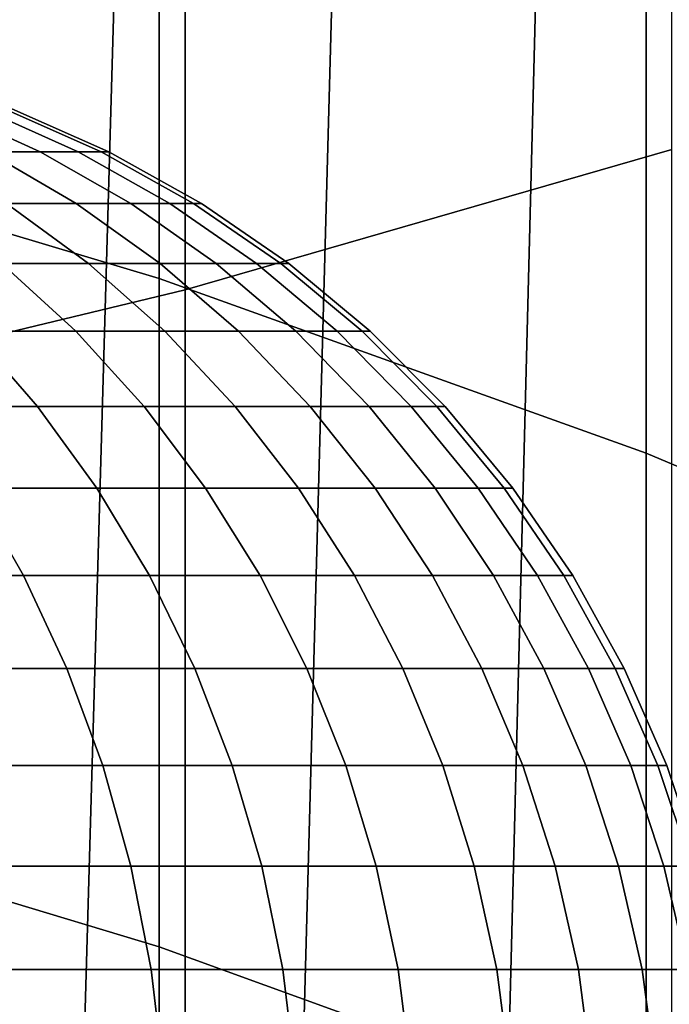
# Model space of a CAD drawing. Header units: metres. Extents: x -28 to 70, y -212 to 28.
# Tile 39 of 239: x 3.803 to 4.652, y -183.272 to -181.985. Entities that reach past the tile are written whole.
import ezdxf

# ---------------------------------------------------------------- set-up
doc = ezdxf.new("R2010")
doc.units = ezdxf.units.M
doc.layers.add('solid_10_261_102_XXX', color=7, linetype='CONTINUOUS')

msp = doc.modelspace()

# ---------------------------------------------------------------- linework, layer by layer
at = {"layer": 'solid_10_261_102_XXX'}
for points in [[(4.019004, -180.263565, 391.340179), (4.019004, -182.337952, 389.119049), (4.65555, -182.154373, 388.952209), (4.65555, -180.08461, 391.168396)], [(3.369324, -180.415985, 391.486481), (3.369324, -182.494324, 389.261139), (4.019004, -182.337952, 389.119049), (4.019004, -180.263565, 391.340179)], [(3.957642, -180.854065, 286.924255), (3.735522, -188.596237, 286.733185), (3.429506, -188.500504, 286.499115), (3.656537, -180.854065, 286.669708)], [(3.95764, -180.854065, 295.675751), (3.656536, -180.854065, 295.930298), (3.429529, -188.500504, 296.100861), (3.735534, -188.596237, 295.866821)], [(4.241071, -180.854065, 287.198364), (4.027459, -188.69603, 286.988434), (3.735522, -188.596237, 286.733185), (3.957642, -180.854065, 286.924255)], [(4.241068, -180.854065, 295.401642), (3.95764, -180.854065, 295.675751), (3.735534, -188.596237, 295.866821), (4.027474, -188.696045, 295.611542)], [(4.505557, -180.854065, 287.490814), (4.303014, -188.798035, 287.263397), (4.027459, -188.69603, 286.988434), (4.241071, -180.854065, 287.198364)], [(4.505555, -180.854065, 295.109192), (4.241068, -180.854065, 295.401642), (4.027474, -188.696045, 295.611542), (4.303026, -188.798035, 295.336578)], [(4.74992, -180.854065, 287.800262), (4.559822, -188.900085, 287.555939), (4.303014, -188.798035, 287.263397), (4.505557, -180.854065, 287.490814)], [(4.749919, -180.854065, 294.799744), (4.505555, -180.854065, 295.109192), (4.303026, -188.798035, 295.336578), (4.559828, -188.900085, 295.044067)], [(4.973071, -180.854065, 288.125336), (4.795832, -189, 287.863434), (4.559822, -188.900085, 287.555939), (4.74992, -180.854065, 287.800262)], [(4.973069, -180.854065, 294.47467), (4.749919, -180.854065, 294.799744), (4.559828, -188.900085, 295.044067), (4.795832, -189, 294.736572)], [(3.984917, -181.387817, 349.651733), (3.984917, -182.323074, 347.415436), (3.334599, -182.128891, 347.337311), (3.334599, -181.195831, 349.568329)], [(4.62221, -181.613571, 349.749786), (4.62221, -182.551422, 347.507294), (3.984917, -182.323074, 347.415436), (3.984917, -181.387817, 349.651733)], [(5.244397, -181.87236, 349.862183), (5.244397, -182.813187, 347.612579), (4.62221, -182.551422, 347.507294), (4.62221, -181.613571, 349.749786)], [(3.705585, -182.10144, 290.493896), (3.638637, -182.10144, 290.231598), (3.760353, -182.157501, 290.195862), (3.82954, -182.157501, 290.466949)], [(3.638637, -182.10144, 292.368408), (3.705585, -182.10144, 292.10611), (3.82954, -182.157501, 292.133057), (3.760353, -182.157501, 292.404144)], [(3.753651, -182.10144, 290.760315), (3.705585, -182.10144, 290.493896), (3.82954, -182.157501, 290.466949), (3.879213, -182.157501, 290.742249)], [(3.705585, -182.10144, 292.10611), (3.753651, -182.10144, 291.839691), (3.879213, -182.157501, 291.857758), (3.82954, -182.157501, 292.133057)], [(3.782588, -182.10144, 291.029449), (3.753651, -182.10144, 290.760315), (3.879213, -182.157501, 290.742249), (3.909118, -182.157501, 291.020416)], [(3.753651, -182.10144, 291.839691), (3.782588, -182.10144, 291.570526), (3.909118, -182.157501, 291.57959), (3.879213, -182.157501, 291.857758)], [(3.79225, -182.10144, 291.299988), (3.782588, -182.10144, 291.029449), (3.909118, -182.157501, 291.020416), (3.919104, -182.157501, 291.299988)], [(3.782588, -182.10144, 291.570526), (3.79225, -182.10144, 291.299988), (3.919104, -182.157501, 291.299988), (3.909118, -182.157501, 291.57959)], [(3.984917, -182.323074, 347.415436), (3.984917, -183.196899, 345.154449), (3.334599, -183.000656, 345.081665), (3.334599, -182.128891, 347.337311)], [(3.760353, -182.157501, 290.195862), (3.672003, -182.157501, 289.93042), (3.785499, -182.225037, 289.888092), (3.876579, -182.225037, 290.161743)], [(3.672003, -182.157501, 292.669586), (3.760353, -182.157501, 292.404144), (3.876579, -182.225037, 292.438263), (3.785499, -182.225037, 292.711914)], [(3.82954, -182.157501, 290.466949), (3.760353, -182.157501, 290.195862), (3.876579, -182.225037, 290.161743), (3.947905, -182.225037, 290.441193)], [(3.760353, -182.157501, 292.404144), (3.82954, -182.157501, 292.133057), (3.947905, -182.225037, 292.158813), (3.876579, -182.225037, 292.438263)], [(3.879213, -182.157501, 290.742249), (3.82954, -182.157501, 290.466949), (3.947905, -182.225037, 290.441193), (3.999114, -182.225037, 290.725006)], [(3.82954, -182.157501, 292.133057), (3.879213, -182.157501, 291.857758), (3.999114, -182.225037, 291.875), (3.947905, -182.225037, 292.158813)], [(3.909118, -182.157501, 291.020416), (3.879213, -182.157501, 290.742249), (3.999114, -182.225037, 290.725006), (4.029943, -182.225037, 291.01178)], [(3.879213, -182.157501, 291.857758), (3.909118, -182.157501, 291.57959), (4.029943, -182.225037, 291.588226), (3.999114, -182.225037, 291.875)], [(3.919104, -182.157501, 291.299988), (3.909118, -182.157501, 291.020416), (4.029943, -182.225037, 291.01178), (4.040237, -182.225037, 291.299988)], [(3.909118, -182.157501, 291.57959), (3.919104, -182.157501, 291.299988), (4.040237, -182.225037, 291.299988), (4.029943, -182.225037, 291.588226)], [(4.019004, -182.337952, 389.119049), (4.019004, -184.350906, 386.842072), (4.65555, -184.162827, 386.680328), (4.65555, -182.154373, 388.952209)], [(3.785499, -182.225037, 289.888092), (3.675129, -182.225037, 289.621613), (3.779171, -182.303482, 289.574097), (3.892666, -182.303482, 289.848114)], [(3.675129, -182.225037, 292.978363), (3.785499, -182.225037, 292.711914), (3.892666, -182.303482, 292.751892), (3.779171, -182.303482, 293.025879)], [(3.876579, -182.225037, 290.161743), (3.785499, -182.225037, 289.888092), (3.892666, -182.303482, 289.848114), (3.986324, -182.303482, 290.129517)], [(3.785499, -182.225037, 292.711914), (3.876579, -182.225037, 292.438263), (3.986324, -182.303482, 292.47049), (3.892666, -182.303482, 292.751892)], [(3.947905, -182.225037, 290.441193), (3.876579, -182.225037, 290.161743), (3.986324, -182.303482, 290.129517), (4.059669, -182.303482, 290.41687)], [(3.876579, -182.225037, 292.438263), (3.947905, -182.225037, 292.158813), (4.059669, -182.303482, 292.183136), (3.986324, -182.303482, 292.47049)], [(3.999114, -182.225037, 290.725006), (3.947905, -182.225037, 290.441193), (4.059669, -182.303482, 290.41687), (4.112328, -182.303482, 290.70874)], [(3.947905, -182.225037, 292.158813), (3.999114, -182.225037, 291.875), (4.112328, -182.303482, 291.891266), (4.059669, -182.303482, 292.183136)], [(4.029943, -182.225037, 291.01178), (3.999114, -182.225037, 290.725006), (4.112328, -182.303482, 290.70874), (4.14403, -182.303482, 291.003601)], [(3.999114, -182.225037, 291.875), (4.029943, -182.225037, 291.588226), (4.14403, -182.303482, 291.596375), (4.112328, -182.303482, 291.891266)], [(4.040237, -182.225037, 291.299988), (4.029943, -182.225037, 291.01178), (4.14403, -182.303482, 291.003601), (4.154615, -182.303482, 291.299988)], [(4.029943, -182.225037, 291.588226), (4.040237, -182.225037, 291.299988), (4.154615, -182.303482, 291.299988), (4.14403, -182.303482, 291.596375)], [(3.779171, -182.303482, 289.574097), (3.646419, -182.303482, 289.308899), (3.740019, -182.392136, 289.257782), (3.876179, -182.392136, 289.529816)], [(3.646419, -182.303482, 293.291107), (3.779171, -182.303482, 293.025879), (3.876179, -182.392136, 293.07019), (3.740019, -182.392136, 293.342194)], [(3.892666, -182.303482, 289.848114), (3.779171, -182.303482, 289.574097), (3.876179, -182.392136, 289.529816), (3.992587, -182.392136, 289.810852)], [(3.779171, -182.303482, 293.025879), (3.892666, -182.303482, 292.751892), (3.992587, -182.392136, 292.789154), (3.876179, -182.392136, 293.07019)], [(3.986324, -182.303482, 290.129517), (3.892666, -182.303482, 289.848114), (3.992587, -182.392136, 289.810852), (4.088649, -182.392136, 290.099457)], [(3.892666, -182.303482, 292.751892), (3.986324, -182.303482, 292.47049), (4.088649, -182.392136, 292.500549), (3.992587, -182.392136, 292.789154)], [(4.059669, -182.303482, 290.41687), (3.986324, -182.303482, 290.129517), (4.088649, -182.392136, 290.099457), (4.163877, -182.392136, 290.394196)], [(3.986324, -182.303482, 292.47049), (4.059669, -182.303482, 292.183136), (4.163877, -182.392136, 292.205811), (4.088649, -182.392136, 292.500549)], [(4.112328, -182.303482, 290.70874), (4.059669, -182.303482, 290.41687), (4.163877, -182.392136, 290.394196), (4.217887, -182.392136, 290.693573)], [(4.059669, -182.303482, 292.183136), (4.112328, -182.303482, 291.891266), (4.217887, -182.392136, 291.906433), (4.163877, -182.392136, 292.205811)], [(4.14403, -182.303482, 291.003601), (4.112328, -182.303482, 290.70874), (4.217887, -182.392136, 290.693573), (4.250403, -182.392136, 290.996002)], [(4.112328, -182.303482, 291.891266), (4.14403, -182.303482, 291.596375), (4.250403, -182.392136, 291.604004), (4.217887, -182.392136, 291.906433)], [(4.154615, -182.303482, 291.299988), (4.14403, -182.303482, 291.003601), (4.250403, -182.392136, 290.996002), (4.26126, -182.392136, 291.299988)], [(4.14403, -182.303482, 291.596375), (4.154615, -182.303482, 291.299988), (4.26126, -182.392136, 291.299988), (4.250403, -182.392136, 291.604004)], [(4.62221, -182.551422, 347.507294), (4.62221, -183.427673, 345.240021), (3.984917, -183.196899, 345.154449), (3.984917, -182.323074, 347.415436)], [(3.369324, -182.494324, 389.261139), (3.369324, -184.511093, 386.979858), (4.019004, -184.350906, 386.842072), (4.019004, -182.337952, 389.119049)], [(3.740019, -182.392136, 289.257782), (3.5848, -182.392136, 288.996185), (3.667243, -182.49028, 288.943207), (3.826031, -182.49028, 289.210815)], [(3.5848, -182.392136, 293.603821), (3.740019, -182.392136, 293.342194), (3.826031, -182.49028, 293.38916), (3.667243, -182.49028, 293.656799)], [(3.876179, -182.392136, 289.529816), (3.740019, -182.392136, 289.257782), (3.826031, -182.49028, 289.210815), (3.965322, -182.49028, 289.489105)], [(3.740019, -182.392136, 293.342194), (3.876179, -182.392136, 293.07019), (3.965322, -182.49028, 293.110901), (3.826031, -182.49028, 293.38916)], [(3.992587, -182.392136, 289.810852), (3.876179, -182.392136, 289.529816), (3.965322, -182.49028, 289.489105), (4.084407, -182.49028, 289.776581)], [(3.876179, -182.392136, 293.07019), (3.992587, -182.392136, 292.789154), (4.084407, -182.49028, 292.823395), (3.965322, -182.49028, 293.110901)], [(4.088649, -182.392136, 290.099457), (3.992587, -182.392136, 289.810852), (4.084407, -182.49028, 289.776581), (4.182679, -182.49028, 290.071869)], [(3.992587, -182.392136, 292.789154), (4.088649, -182.392136, 292.500549), (4.182679, -182.49028, 292.528137), (4.084407, -182.49028, 292.823395)], [(4.163877, -182.392136, 290.394196), (4.088649, -182.392136, 290.099457), (4.182679, -182.49028, 290.071869), (4.259637, -182.49028, 290.373383)], [(4.088649, -182.392136, 292.500549), (4.163877, -182.392136, 292.205811), (4.259637, -182.49028, 292.226624), (4.182679, -182.49028, 292.528137)], [(4.217887, -182.392136, 290.693573), (4.163877, -182.392136, 290.394196), (4.259637, -182.49028, 290.373383), (4.314889, -182.49028, 290.679626)], [(4.163877, -182.392136, 292.205811), (4.217887, -182.392136, 291.906433), (4.314889, -182.49028, 291.92038), (4.259637, -182.49028, 292.226624)], [(4.250403, -182.392136, 290.996002), (4.217887, -182.392136, 290.693573), (4.314889, -182.49028, 290.679626), (4.348153, -182.49028, 290.989014)], [(4.217887, -182.392136, 291.906433), (4.250403, -182.392136, 291.604004), (4.348153, -182.49028, 291.610992), (4.314889, -182.49028, 291.92038)], [(4.26126, -182.392136, 291.299988), (4.250403, -182.392136, 290.996002), (4.348153, -182.49028, 290.989014), (4.35926, -182.49028, 291.299988)], [(4.250403, -182.392136, 291.604004), (4.26126, -182.392136, 291.299988), (4.35926, -182.49028, 291.299988), (4.348153, -182.49028, 291.610992)], [(3.826031, -182.49028, 289.210815), (3.667243, -182.49028, 288.943207), (3.741708, -182.597046, 288.895355), (3.903721, -182.597046, 289.168396)], [(3.667243, -182.49028, 293.656799), (3.826031, -182.49028, 293.38916), (3.903721, -182.597046, 293.43158), (3.741708, -182.597046, 293.704651)], [(3.965322, -182.49028, 289.489105), (3.826031, -182.49028, 289.210815), (3.903721, -182.597046, 289.168396), (4.04584, -182.597046, 289.452332)], [(3.826031, -182.49028, 293.38916), (3.965322, -182.49028, 293.110901), (4.04584, -182.597046, 293.147675), (3.903721, -182.597046, 293.43158)], [(4.084407, -182.49028, 289.776581), (3.965322, -182.49028, 289.489105), (4.04584, -182.597046, 289.452332), (4.167344, -182.597046, 289.745667)], [(3.965322, -182.49028, 293.110901), (4.084407, -182.49028, 292.823395), (4.167344, -182.597046, 292.85434), (4.04584, -182.597046, 293.147675)], [(4.182679, -182.49028, 290.071869), (4.084407, -182.49028, 289.776581), (4.167344, -182.597046, 289.745667), (4.267611, -182.597046, 290.046906)], [(4.084407, -182.49028, 292.823395), (4.182679, -182.49028, 292.528137), (4.267611, -182.597046, 292.55307), (4.167344, -182.597046, 292.85434)], [(4.259637, -182.49028, 290.373383), (4.182679, -182.49028, 290.071869), (4.267611, -182.597046, 290.046906), (4.346131, -182.597046, 290.354553)], [(4.182679, -182.49028, 292.528137), (4.259637, -182.49028, 292.226624), (4.346131, -182.597046, 292.245453), (4.267611, -182.597046, 292.55307)], [(4.314889, -182.49028, 290.679626), (4.259637, -182.49028, 290.373383), (4.346131, -182.597046, 290.354553), (4.402505, -182.597046, 290.667023)], [(4.259637, -182.49028, 292.226624), (4.314889, -182.49028, 291.92038), (4.402505, -182.597046, 291.932983), (4.346131, -182.597046, 292.245453)], [(4.348153, -182.49028, 290.989014), (4.314889, -182.49028, 290.679626), (4.402505, -182.597046, 290.667023), (4.436445, -182.597046, 290.982697)], [(4.314889, -182.49028, 291.92038), (4.348153, -182.49028, 291.610992), (4.436445, -182.597046, 291.61731), (4.402505, -182.597046, 291.932983)], [(4.35926, -182.49028, 291.299988), (4.348153, -182.49028, 290.989014), (4.436445, -182.597046, 290.982697), (4.447777, -182.597046, 291.299988)], [(4.348153, -182.49028, 291.610992), (4.35926, -182.49028, 291.299988), (4.447777, -182.597046, 291.299988), (4.436445, -182.597046, 291.61731)], [(5.244397, -182.813187, 347.612579), (5.244397, -183.692215, 345.338135), (4.62221, -183.427673, 345.240021), (4.62221, -182.551422, 347.507294)], [(3.741708, -182.597046, 288.895355), (3.560629, -182.597046, 288.634552), (3.623294, -182.711533, 288.587646), (3.807559, -182.711533, 288.853027)], [(3.560629, -182.597046, 293.965454), (3.741708, -182.597046, 293.704651), (3.807559, -182.711533, 293.746979), (3.623293, -182.711533, 294.01236)], [(3.903721, -182.597046, 289.168396), (3.741708, -182.597046, 288.895355), (3.807559, -182.711533, 288.853027), (3.972423, -182.711533, 289.13089)], [(3.741708, -182.597046, 293.704651), (3.903721, -182.597046, 293.43158), (3.972423, -182.711533, 293.469116), (3.807559, -182.711533, 293.746979)], [(4.04584, -182.597046, 289.452332), (3.903721, -182.597046, 289.168396), (3.972423, -182.711533, 289.13089), (4.117044, -182.711533, 289.4198)], [(3.903721, -182.597046, 293.43158), (4.04584, -182.597046, 293.147675), (4.117044, -182.711533, 293.180206), (3.972423, -182.711533, 293.469116)], [(4.167344, -182.597046, 289.745667), (4.04584, -182.597046, 289.452332), (4.117044, -182.711533, 289.4198), (4.240686, -182.711533, 289.718292)], [(4.04584, -182.597046, 293.147675), (4.167344, -182.597046, 292.85434), (4.240686, -182.711533, 292.881683), (4.117044, -182.711533, 293.180206)], [(4.267611, -182.597046, 290.046906), (4.167344, -182.597046, 289.745667), (4.240686, -182.711533, 289.718292), (4.342718, -182.711533, 290.024872)], [(4.167344, -182.597046, 292.85434), (4.267611, -182.597046, 292.55307), (4.342718, -182.711533, 292.575134), (4.240686, -182.711533, 292.881683)], [(4.346131, -182.597046, 290.354553), (4.267611, -182.597046, 290.046906), (4.342718, -182.711533, 290.024872), (4.42262, -182.711533, 290.337921)], [(4.267611, -182.597046, 292.55307), (4.346131, -182.597046, 292.245453), (4.42262, -182.711533, 292.262085), (4.342718, -182.711533, 292.575134)], [(4.402505, -182.597046, 290.667023), (4.346131, -182.597046, 290.354553), (4.42262, -182.711533, 290.337921), (4.479986, -182.711533, 290.655884)], [(4.346131, -182.597046, 292.245453), (4.402505, -182.597046, 291.932983), (4.479986, -182.711533, 291.944122), (4.42262, -182.711533, 292.262085)], [(4.436445, -182.597046, 290.982697), (4.402505, -182.597046, 290.667023), (4.479986, -182.711533, 290.655884), (4.514523, -182.711533, 290.977112)], [(4.402505, -182.597046, 291.932983), (4.436445, -182.597046, 291.61731), (4.514523, -182.711533, 291.622894), (4.479986, -182.711533, 291.944122)], [(4.447777, -182.597046, 291.299988), (4.436445, -182.597046, 290.982697), (4.514523, -182.711533, 290.977112), (4.526055, -182.711533, 291.299988)], [(4.436445, -182.597046, 291.61731), (4.447777, -182.597046, 291.299988), (4.526055, -182.711533, 291.299988), (4.514523, -182.711533, 291.622894)], [(3.623293, -182.711533, 294.01236), (3.807559, -182.711533, 293.746979), (3.864234, -182.832764, 293.783386), (3.677225, -182.832764, 294.052734)], [(3.807559, -182.711533, 288.853027), (3.623294, -182.711533, 288.587646), (3.677225, -182.832764, 288.547272), (3.864234, -182.832764, 288.81662)], [(3.972423, -182.711533, 289.13089), (3.807559, -182.711533, 288.853027), (3.864234, -182.832764, 288.81662), (4.031551, -182.832764, 289.098602)], [(3.807559, -182.711533, 293.746979), (3.972423, -182.711533, 293.469116), (4.031551, -182.832764, 293.501404), (3.864234, -182.832764, 293.783386)], [(4.117044, -182.711533, 289.4198), (3.972423, -182.711533, 289.13089), (4.031551, -182.832764, 289.098602), (4.178325, -182.832764, 289.391815)], [(3.972423, -182.711533, 293.469116), (4.117044, -182.711533, 293.180206), (4.178325, -182.832764, 293.208191), (4.031551, -182.832764, 293.501404)], [(4.240686, -182.711533, 289.718292), (4.117044, -182.711533, 289.4198), (4.178325, -182.832764, 289.391815), (4.303807, -182.832764, 289.694763)], [(4.117044, -182.711533, 293.180206), (4.240686, -182.711533, 292.881683), (4.303807, -182.832764, 292.905243), (4.178325, -182.832764, 293.208191)], [(4.342718, -182.711533, 290.024872), (4.240686, -182.711533, 289.718292), (4.303807, -182.832764, 289.694763), (4.407358, -182.832764, 290.00589)], [(4.240686, -182.711533, 292.881683), (4.342718, -182.711533, 292.575134), (4.407358, -182.832764, 292.594116), (4.303807, -182.832764, 292.905243)], [(4.42262, -182.711533, 290.337921), (4.342718, -182.711533, 290.024872), (4.407358, -182.832764, 290.00589), (4.48845, -182.832764, 290.323608)], [(4.342718, -182.711533, 292.575134), (4.42262, -182.711533, 292.262085), (4.48845, -182.832764, 292.276398), (4.407358, -182.832764, 292.594116)], [(4.479986, -182.711533, 290.655884), (4.42262, -182.711533, 290.337921), (4.48845, -182.832764, 290.323608), (4.546669, -182.832764, 290.646301)], [(4.42262, -182.711533, 292.262085), (4.479986, -182.711533, 291.944122), (4.546669, -182.832764, 291.953705), (4.48845, -182.832764, 292.276398)], [(4.514523, -182.711533, 290.977112), (4.479986, -182.711533, 290.655884), (4.546669, -182.832764, 290.646301), (4.58172, -182.832764, 290.972321)], [(4.479986, -182.711533, 291.944122), (4.514523, -182.711533, 291.622894), (4.58172, -182.832764, 291.627686), (4.546669, -182.832764, 291.953705)], [(4.526055, -182.711533, 291.299988), (4.514523, -182.711533, 290.977112), (4.58172, -182.832764, 290.972321), (4.593424, -182.832764, 291.299988)], [(4.514523, -182.711533, 291.622894), (4.526055, -182.711533, 291.299988), (4.593424, -182.832764, 291.299988), (4.58172, -182.832764, 291.627686)], [(3.864234, -182.832764, 288.81662), (3.677225, -182.832764, 288.547272), (3.721963, -182.959686, 288.513763), (3.911247, -182.959686, 288.786407)], [(3.677225, -182.832764, 294.052734), (3.864234, -182.832764, 293.783386), (3.911247, -182.959686, 293.813599), (3.721963, -182.959686, 294.086212)], [(4.031551, -182.832764, 289.098602), (3.864234, -182.832764, 288.81662), (3.911247, -182.959686, 288.786407), (4.0806, -182.959686, 289.071838)], [(3.864234, -182.832764, 293.783386), (4.031551, -182.832764, 293.501404), (4.0806, -182.959686, 293.528168), (3.911247, -182.959686, 293.813599)], [(4.178325, -182.832764, 289.391815), (4.031551, -182.832764, 289.098602), (4.0806, -182.959686, 289.071838), (4.229159, -182.959686, 289.368622)], [(4.031551, -182.832764, 293.501404), (4.178325, -182.832764, 293.208191), (4.229159, -182.959686, 293.231384), (4.0806, -182.959686, 293.528168)], [(4.303807, -182.832764, 289.694763), (4.178325, -182.832764, 289.391815), (4.229159, -182.959686, 289.368622), (4.356168, -182.959686, 289.675232)], [(4.178325, -182.832764, 293.208191), (4.303807, -182.832764, 292.905243), (4.356168, -182.959686, 292.924774), (4.229159, -182.959686, 293.231384)], [(4.407358, -182.832764, 290.00589), (4.303807, -182.832764, 289.694763), (4.356168, -182.959686, 289.675232), (4.460979, -182.959686, 289.990143)], [(4.303807, -182.832764, 292.905243), (4.407358, -182.832764, 292.594116), (4.460979, -182.959686, 292.609863), (4.356168, -182.959686, 292.924774)], [(4.48845, -182.832764, 290.323608), (4.407358, -182.832764, 290.00589), (4.460979, -182.959686, 289.990143), (4.543057, -182.959686, 290.311707)], [(4.407358, -182.832764, 292.594116), (4.48845, -182.832764, 292.276398), (4.543057, -182.959686, 292.288269), (4.460979, -182.959686, 292.609863)], [(4.546669, -182.832764, 290.646301), (4.48845, -182.832764, 290.323608), (4.543057, -182.959686, 290.311707), (4.601985, -182.959686, 290.638336)], [(4.48845, -182.832764, 292.276398), (4.546669, -182.832764, 291.953705), (4.601985, -182.959686, 291.96167), (4.543057, -182.959686, 292.288269)], [(4.58172, -182.832764, 290.972321), (4.546669, -182.832764, 290.646301), (4.601985, -182.959686, 290.638336), (4.637463, -182.959686, 290.968323)], [(4.546669, -182.832764, 291.953705), (4.58172, -182.832764, 291.627686), (4.637463, -182.959686, 291.631683), (4.601985, -182.959686, 291.96167)], [(4.593424, -182.832764, 291.299988), (4.58172, -182.832764, 290.972321), (4.637463, -182.959686, 290.968323), (4.649308, -182.959686, 291.299988)], [(4.58172, -182.832764, 291.627686), (4.593424, -182.832764, 291.299988), (4.649308, -182.959686, 291.299988), (4.637463, -182.959686, 291.631683)], [(3.911247, -182.959686, 288.786407), (3.721963, -182.959686, 288.513763), (3.757125, -183.091232, 288.487457), (3.948197, -183.091232, 288.762634)], [(3.721963, -182.959686, 294.086212), (3.911247, -182.959686, 293.813599), (3.948197, -183.091232, 293.837341), (3.757125, -183.091232, 294.112549)], [(4.0806, -182.959686, 289.071838), (3.911247, -182.959686, 288.786407), (3.948197, -183.091232, 288.762634), (4.11915, -183.091232, 289.050781)], [(3.911247, -182.959686, 293.813599), (4.0806, -182.959686, 293.528168), (4.11915, -183.091232, 293.549225), (3.948197, -183.091232, 293.837341)], [(4.229159, -182.959686, 289.368622), (4.0806, -182.959686, 289.071838), (4.11915, -183.091232, 289.050781), (4.269113, -183.091232, 289.350372)], [(4.0806, -182.959686, 293.528168), (4.229159, -182.959686, 293.231384), (4.269113, -183.091232, 293.249634), (4.11915, -183.091232, 293.549225)], [(4.356168, -182.959686, 289.675232), (4.229159, -182.959686, 289.368622), (4.269113, -183.091232, 289.350372), (4.397321, -183.091232, 289.659882)], [(4.229159, -182.959686, 293.231384), (4.356168, -182.959686, 292.924774), (4.397321, -183.091232, 292.940125), (4.269113, -183.091232, 293.249634)], [(4.460979, -182.959686, 289.990143), (4.356168, -182.959686, 289.675232), (4.397321, -183.091232, 289.659882), (4.503122, -183.091232, 289.977753)], [(4.356168, -182.959686, 292.924774), (4.460979, -182.959686, 292.609863), (4.503122, -183.091232, 292.622223), (4.397321, -183.091232, 292.940125)], [(4.543057, -182.959686, 290.311707), (4.460979, -182.959686, 289.990143), (4.503122, -183.091232, 289.977753), (4.585976, -183.091232, 290.302368)], [(4.460979, -182.959686, 292.609863), (4.543057, -182.959686, 292.288269), (4.585976, -183.091232, 292.297607), (4.503122, -183.091232, 292.622223)], [(4.601985, -182.959686, 290.638336), (4.543057, -182.959686, 290.311707), (4.585976, -183.091232, 290.302368), (4.64546, -183.091232, 290.63208)], [(4.543057, -182.959686, 292.288269), (4.601985, -182.959686, 291.96167), (4.64546, -183.091232, 291.967926), (4.585976, -183.091232, 292.297607)], [(4.637463, -182.959686, 290.968323), (4.601985, -182.959686, 290.638336), (4.64546, -183.091232, 290.63208), (4.681273, -183.091232, 290.965179)], [(4.601985, -182.959686, 291.96167), (4.637463, -182.959686, 291.631683), (4.681273, -183.091232, 291.634796), (4.64546, -183.091232, 291.967926)], [(4.649308, -182.959686, 291.299988), (4.637463, -182.959686, 290.968323), (4.681273, -183.091232, 290.965179), (4.693231, -183.091232, 291.299988)], [(4.637463, -182.959686, 291.631683), (4.649308, -182.959686, 291.299988), (4.693231, -183.091232, 291.299988), (4.681273, -183.091232, 291.634796)], [(3.984917, -183.196899, 345.154449), (3.984917, -184.008636, 342.870422), (3.334599, -183.810486, 342.80304), (3.334599, -183.000656, 345.081665)], [(3.948197, -183.091232, 288.762634), (3.757125, -183.091232, 288.487457), (3.782409, -183.226288, 288.468536), (3.974767, -183.226288, 288.745575)], [(3.757125, -183.091232, 294.112549), (3.948197, -183.091232, 293.837341), (3.974767, -183.226288, 293.854431), (3.782409, -183.226288, 294.13147)], [(4.11915, -183.091232, 289.050781), (3.948197, -183.091232, 288.762634), (3.974767, -183.226288, 288.745575), (4.146871, -183.226288, 289.035645)], [(3.948197, -183.091232, 293.837341), (4.11915, -183.091232, 293.549225), (4.146871, -183.226288, 293.564362), (3.974767, -183.226288, 293.854431)], [(4.269113, -183.091232, 289.350372), (4.11915, -183.091232, 289.050781), (4.146871, -183.226288, 289.035645), (4.297843, -183.226288, 289.33725)], [(4.11915, -183.091232, 293.549225), (4.269113, -183.091232, 293.249634), (4.297843, -183.226288, 293.262756), (4.146871, -183.226288, 293.564362)], [(4.397321, -183.091232, 289.659882), (4.269113, -183.091232, 289.350372), (4.297843, -183.226288, 289.33725), (4.426914, -183.226288, 289.648834)], [(4.269113, -183.091232, 293.249634), (4.397321, -183.091232, 292.940125), (4.426914, -183.226288, 292.951141), (4.297843, -183.226288, 293.262756)], [(4.503122, -183.091232, 289.977753), (4.397321, -183.091232, 289.659882), (4.426914, -183.226288, 289.648834), (4.533427, -183.226288, 289.968872)], [(4.397321, -183.091232, 292.940125), (4.503122, -183.091232, 292.622223), (4.533427, -183.226288, 292.631134), (4.426914, -183.226288, 292.951141)], [(4.585976, -183.091232, 290.302368), (4.503122, -183.091232, 289.977753), (4.533427, -183.226288, 289.968872), (4.616838, -183.226288, 290.295654)], [(4.503122, -183.091232, 292.622223), (4.585976, -183.091232, 292.297607), (4.616838, -183.226288, 292.304321), (4.533427, -183.226288, 292.631134)], [(4.64546, -183.091232, 290.63208), (4.585976, -183.091232, 290.302368), (4.616838, -183.226288, 290.295654), (4.676723, -183.226288, 290.627594)], [(4.585976, -183.091232, 292.297607), (4.64546, -183.091232, 291.967926), (4.676723, -183.226288, 291.972412), (4.616838, -183.226288, 292.304321)], [(4.681273, -183.091232, 290.965179), (4.64546, -183.091232, 290.63208), (4.676723, -183.226288, 290.627594), (4.712777, -183.226288, 290.962921)], [(4.64546, -183.091232, 291.967926), (4.681273, -183.091232, 291.634796), (4.712777, -183.226288, 291.637054), (4.676723, -183.226288, 291.972412)], [(4.62221, -183.427673, 345.240021), (4.62221, -184.241669, 342.949677), (3.984917, -184.008636, 342.870422), (3.984917, -183.196899, 345.154449)], [(3.974767, -183.226288, 288.745575), (3.782409, -183.226288, 288.468536), (3.797601, -183.363663, 288.457153), (3.990731, -183.363663, 288.735321)], [(3.782409, -183.226288, 294.13147), (3.974767, -183.226288, 293.854431), (3.990731, -183.363663, 293.864685), (3.797601, -183.363663, 294.142853)], [(4.146871, -183.226288, 289.035645), (3.974767, -183.226288, 288.745575), (3.990731, -183.363663, 288.735321), (4.163526, -183.363663, 289.02655)], [(3.974767, -183.226288, 293.854431), (4.146871, -183.226288, 293.564362), (4.163526, -183.363663, 293.573456), (3.990731, -183.363663, 293.864685)], [(4.297843, -183.226288, 289.33725), (4.146871, -183.226288, 289.035645), (4.163526, -183.363663, 289.02655), (4.315104, -183.363663, 289.329346)], [(4.146871, -183.226288, 293.564362), (4.297843, -183.226288, 293.262756), (4.315104, -183.363663, 293.27063), (4.163526, -183.363663, 293.573456)], [(4.426914, -183.226288, 289.648834), (4.297843, -183.226288, 289.33725), (4.315104, -183.363663, 289.329346), (4.444695, -183.363663, 289.642212)], [(4.297843, -183.226288, 293.262756), (4.426914, -183.226288, 292.951141), (4.444695, -183.363663, 292.957794), (4.315104, -183.363663, 293.27063)], [(4.533427, -183.226288, 289.968872), (4.426914, -183.226288, 289.648834), (4.444695, -183.363663, 289.642212), (4.551635, -183.363663, 289.963531)], [(4.426914, -183.226288, 292.951141), (4.533427, -183.226288, 292.631134), (4.551635, -183.363663, 292.636475), (4.444695, -183.363663, 292.957794)], [(4.616838, -183.226288, 290.295654), (4.533427, -183.226288, 289.968872), (4.551635, -183.363663, 289.963531), (4.635381, -183.363663, 290.291626)], [(4.533427, -183.226288, 292.631134), (4.616838, -183.226288, 292.304321), (4.635381, -183.363663, 292.30838), (4.551635, -183.363663, 292.636475)], [(4.676723, -183.226288, 290.627594), (4.616838, -183.226288, 290.295654), (4.635381, -183.363663, 290.291626), (4.695507, -183.363663, 290.624878)], [(4.616838, -183.226288, 292.304321), (4.676723, -183.226288, 291.972412), (4.695507, -183.363663, 291.975098), (4.635381, -183.363663, 292.30838)]]:
    msp.add_3dface(points, dxfattribs=at)

doc.saveas('drawing.dxf')
